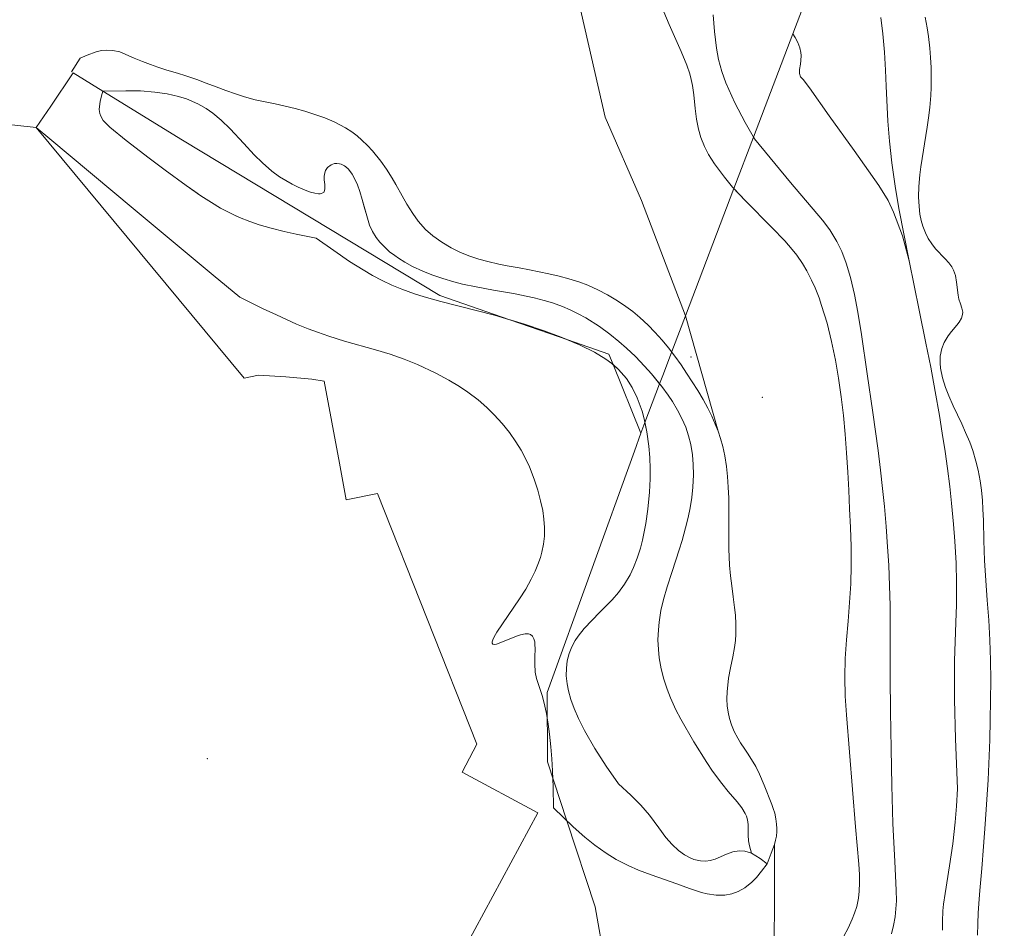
# Model space of a CAD drawing. Header units: millimetres. Extents: x -191 to 81095, y -508122 to 28741.
# Tile 162 of 251: x 4353 to 4431, y 10476 to 10547. Entities that reach past the tile are written whole.
import ezdxf

# ---------------------------------------------------------------- set-up
doc = ezdxf.new("R2010")
doc.units = ezdxf.units.MM
doc.linetypes.add('VE22-087 DB - VST Hervest-Dorsten ALK VA2736$0$1', pattern=[0])
doc.layers.get('0').update_dxf_attribs({"color": 251})
for name, color, linetype, lineweight in [('VE22-087 DB - VST Hervest-Dorsten ALK VA2736$0$AX_Fliessgewaesser', 7, 'VE22-087 DB - VST Hervest-Dorsten ALK VA2736$0$1', 18), ('VE22-087 DB - VST Hervest-Dorsten ALK VA2736$0$AX_Flurstueck', 9, 'VE22-087 DB - VST Hervest-Dorsten ALK VA2736$0$1', 18), ('VE22-087 DB - VST Hervest-Dorsten ALK VA2736$0$AX_Gehoelz', 7, 'VE22-087 DB - VST Hervest-Dorsten ALK VA2736$0$1', 18), ('VE22-087 DB - VST Hervest-Dorsten ALK VA2736$0$AX_Gelaendekante', 7, 'VE22-087 DB - VST Hervest-Dorsten ALK VA2736$0$1', 18), ('VE22-087 DB - VST Hervest-Dorsten ALK VA2736$0$AX_Landwirtschaft', 7, 'VE22-087 DB - VST Hervest-Dorsten ALK VA2736$0$1', 18), ('VE22-087 DB - VST Hervest-Dorsten ALK VA2736$0$AX_SonstigerVermessungspunkt_V1000_G2300', 7, 'VE22-087 DB - VST Hervest-Dorsten ALK VA2736$0$1', 18), ('VE22-087 DB - VST Hervest-Dorsten ALK VA2736$0$AX_SonstigerVermessungspunkt_V1300_G2300', 7, 'VE22-087 DB - VST Hervest-Dorsten ALK VA2736$0$1', 18), ('VE22-087 DB - VST Hervest-Dorsten ALK VA2736$0$AX_UnlandVegetationsloseFlaeche', 7, 'VE22-087 DB - VST Hervest-Dorsten ALK VA2736$0$1', 18), ('VE22-087 DB - VST Hervest-Dorsten ALK VA2736$0$AX_Wald', 7, 'VE22-087 DB - VST Hervest-Dorsten ALK VA2736$0$1', 18), ('VE22-087 DB - VST Hervest-Dorsten ALK VA2736$0$Flurgrenzen', 9, 'VE22-087 DB - VST Hervest-Dorsten ALK VA2736$0$1', 18)]:
    doc.layers.add(name, color=color, linetype=linetype, lineweight=lineweight)
doc.layers.add('XREF ALK Kataster', color=251, linetype='Continuous')

# ---------------------------------------------------------------- blocks, each defined once
blk = doc.blocks.new('VE22-087 DB - VST Hervest-Dorsten ALK VA2736$0$99')
at = {"color": 0}
blk.add_point((0, 0), dxfattribs=at)
blk = doc.blocks.new('VE22-087 DB - VST Hervest-Dorsten ALK VA2736')
at = {"layer": 'VE22-087 DB - VST Hervest-Dorsten ALK VA2736$0$AX_Fliessgewaesser', "color": 132, "linetype": 'VE22-087 DB - VST Hervest-Dorsten ALK VA2736$0$1', "lineweight": 13, "ltscale": 0.5, "true_color": 0x00cccc}
blk.add_polyline3d([(4426.138, 10475.356, 0), (4426.126, 10476.06, 0), (4426.171, 10476.889, 0), (4426.228, 10477.433, 0), (4426.341, 10478.257, 0), (4426.704, 10480.458, 0), (4426.96, 10482.186, 0), (4427.146, 10483.909, 0), (4427.24, 10485.178, 0), (4427.317, 10486.555, 0), (4427.166, 10490.487, 0), (4427.092, 10493.603, 0), (4427.089, 10496.677, 0), (4427.201, 10499.709, 0), (4427.249, 10501.101, 0), (4427.255, 10502.863, 0), (4427.212, 10504.396, 0), (4427.116, 10506.148, 0), (4427.013, 10507.493, 0), (4426.856, 10509.144, 0), (4426.708, 10510.461, 0), (4426.531, 10511.872, 0), (4426.342, 10513.227, 0), (4426.12, 10514.693, 0), (4425.892, 10516.09, 0), (4425.561, 10517.982, 0), (4425.203, 10519.902, 0), (4424.83, 10521.805, 0), (4424.301, 10524.412, 0), (4423.493, 10528.319, 0), (4422.974, 10530.301, 0), (4422.267, 10532.175, 0), (4421.848, 10533.08, 0), (4421.088, 10534.282, 0), (4419.147, 10537.053, 0), (4417.178, 10539.794, 0), (4415.603, 10541.992, 0), (4415.112, 10542.661, 0), (4414.9, 10542.864, 0), (4414.82, 10543.137, 0), (4414.827, 10543.457, 0), (4414.889, 10543.878, 0), (4414.93, 10544.153, 0), (4414.941, 10544.556, 0), (4414.917, 10544.799, 0), (4414.842, 10545.166, 0), (4414.685, 10545.593, 0), (4414.49, 10545.99, 0), (4414.306, 10546.279, 0), (4411.191, 10538.107, 0), (4411.269, 10537.972, 0), (4414.115, 10534.519, 0), (4416.642, 10531.523, 0), (4417.221, 10530.759, 0), (4417.788, 10529.835, 0), (4418.168, 10529.046, 0), (4418.522, 10528.131, 0), (4418.867, 10526.996, 0), (4419.187, 10525.647, 0), (4419.45, 10524.24, 0), (4419.724, 10522.477, 0), (4420.175, 10519.379, 0), (4420.624, 10516.323, 0), (4420.835, 10514.822, 0), (4421.039, 10513.297, 0), (4421.23, 10511.742, 0), (4421.39, 10510.313, 0), (4421.536, 10508.867, 0), (4421.675, 10507.309, 0), (4421.798, 10505.678, 0), (4421.885, 10504.228, 0), (4421.953, 10502.61, 0), (4421.986, 10501.057, 0), (4421.995, 10498.035, 0), (4421.994, 10495.371, 0), (4422.014, 10492.669, 0), (4422.065, 10489.707, 0), (4422.128, 10486.817, 0), (4422.206, 10483.806, 0), (4422.361, 10480.797, 0), (4422.43, 10479.65, 0), (4422.481, 10478.524, 0), (4422.489, 10477.68, 0), (4422.458, 10477.06, 0), (4422.388, 10476.428, 0), (4422.26, 10475.731, 0), (4422.093, 10475.066, 0)], dxfattribs=at)
blk.add_polyline3d([(4403.751, 10518.58, 0), (4402.592, 10515.528, 0), (4402.748, 10514.794, 0), (4402.912, 10513.661, 0), (4402.986, 10512.76, 0), (4403.016, 10511.864, 0), (4403.007, 10511.064, 0), (4402.952, 10510.001, 0), (4402.82, 10508.675, 0), (4402.659, 10507.539, 0), (4402.4, 10506.226, 0), (4402.233, 10505.581, 0), (4401.979, 10504.786, 0), (4401.691, 10504.058, 0), (4401.412, 10503.475, 0), (4400.985, 10502.743, 0), (4400.496, 10502.071, 0), (4399.996, 10501.496, 0), (4399.503, 10500.983, 0), (4399.004, 10500.488, 0), (4398.409, 10499.896, 0), (4397.792, 10499.234, 0), (4397.297, 10498.61, 0), (4397.068, 10498.268, 0), (4396.795, 10497.765, 0), (4396.587, 10497.238, 0), (4396.446, 10496.682, 0), (4396.372, 10496.097, 0), (4396.367, 10495.482, 0), (4396.434, 10494.839, 0), (4396.545, 10494.288, 0), (4396.733, 10493.623, 0), (4396.992, 10492.911, 0), (4397.338, 10492.112, 0), (4397.813, 10491.157, 0), (4398.621, 10489.742, 0), (4399.525, 10488.333, 0), (4400.511, 10486.948, 0), (4401.467, 10486.055, 0), (4402.266, 10485.244, 0), (4402.958, 10484.449, 0), (4403.695, 10483.464, 0), (4404.251, 10482.7, 0), (4404.736, 10482.128, 0), (4405.256, 10481.654, 0), (4405.715, 10481.332, 0), (4406.179, 10481.078, 0), (4406.466, 10480.962, 0), (4406.98, 10480.837, 0), (4407.409, 10480.821, 0), (4407.741, 10480.871, 0), (4408.148, 10480.989, 0), (4409.05, 10481.366, 0), (4409.553, 10481.552, 0), (4410.048, 10481.65, 0), (4410.506, 10481.624, 0), (4411.02, 10481.455, 0), (4410.863, 10482.035, 0), (4410.786, 10482.425, 0), (4410.753, 10482.891, 0), (4410.764, 10483.488, 0), (4410.755, 10483.718, 0), (4410.708, 10484.1, 0), (4410.62, 10484.389, 0), (4410.524, 10484.596, 0), (4410.249, 10485.046, 0), (4409.885, 10485.507, 0), (4409.179, 10486.322, 0), (4408.663, 10486.965, 0), (4407.948, 10487.942, 0), (4407.485, 10488.633, 0), (4406.473, 10490.254, 0), (4405.426, 10492.044, 0), (4405.035, 10492.796, 0), (4404.607, 10493.739, 0), (4404.341, 10494.43, 0), (4404.087, 10495.218, 0), (4403.878, 10496.046, 0), (4403.722, 10496.92, 0), (4403.653, 10497.571, 0), (4403.623, 10498.333, 0), (4403.651, 10499.129, 0), (4403.709, 10499.721, 0), (4403.861, 10500.659, 0), (4404.062, 10501.526, 0), (4404.345, 10502.522, 0), (4404.733, 10503.735, 0), (4405.3, 10505.454, 0), (4405.53, 10506.201, 0), (4405.808, 10507.198, 0), (4406.004, 10508.003, 0), (4406.161, 10508.771, 0), (4406.292, 10509.578, 0), (4406.383, 10510.408, 0), (4406.431, 10511.374, 0), (4406.414, 10512.2, 0), (4406.349, 10512.968, 0), (4406.214, 10513.782, 0), (4406.04, 10514.482, 0), (4405.815, 10515.146, 0), (4405.512, 10515.849, 0), (4405.174, 10516.503, 0), (4404.76, 10517.193, 0), (4404.424, 10517.69, 0), (4403.922, 10518.37, 0)], close=True, dxfattribs=at)
at = {"layer": 'VE22-087 DB - VST Hervest-Dorsten ALK VA2736$0$AX_Flurstueck', "linetype": 'VE22-087 DB - VST Hervest-Dorsten ALK VA2736$0$1', "lineweight": 13, "ltscale": 0.5}
for points in [[(4437.367, 10606.752, 0), (4423.027, 10569.155, 0), (4422.081, 10566.673, 0), (4414.306, 10546.279, 0), (4411.191, 10538.107, 0), (4409.635, 10534.023, 0), (4405.802, 10523.971, 0), (4404.852, 10521.48, 0), (4404.003, 10519.245, 0), (4403.751, 10518.58, 0), (4402.592, 10515.528, 0), (4402.27, 10514.681, 0), (4401.76, 10513.269, 0), (4394.863, 10494.172, 0), (4394.883, 10488.678, 0), (4396.422, 10484.012, 0), (4398.665, 10477.212, 0), (4400.957, 10464.238, 0)], [(4400.957, 10464.238, 0), (4398.665, 10477.212, 0), (4396.422, 10484.012, 0), (4394.883, 10488.678, 0), (4394.863, 10494.172, 0), (4401.76, 10513.269, 0), (4402.27, 10514.681, 0), (4400.068, 10520.101, 0), (4399.731, 10520.93, 0), (4396.499, 10522.052, 0), (4391.907, 10523.646, 0), (4386.354, 10525.573, 0), (4365.986, 10537.848, 0), (4359.691, 10541.725, 0), (4357.334, 10543.177, 0), (4355.567, 10540.554, 0), (4354.428, 10538.865, 0), (4333.369, 10541.165, 0), (4327.087, 10545.942, 0), (4336.249, 10496.215, 0), (4337.273, 10490.652, 0), (4337.567, 10489.133, 0), (4346.064, 10445.399, 0)]]:
    blk.add_polyline3d(points, dxfattribs=at)
at = {"layer": 'VE22-087 DB - VST Hervest-Dorsten ALK VA2736$0$AX_Gehoelz', "color": 3, "linetype": 'VE22-087 DB - VST Hervest-Dorsten ALK VA2736$0$1', "lineweight": 13, "ltscale": 0.5, "true_color": 0x00ff00}
blk.add_polyline3d([(4412.813, 10474.205, 0), (4412.852, 10477.835, 0), (4412.832, 10482.142, 0), (4412.933, 10482.494, 0), (4412.995, 10482.812, 0), (4413.028, 10483.158, 0), (4413.031, 10483.409, 0), (4413.011, 10483.744, 0), (4412.955, 10484.162, 0), (4412.861, 10484.616, 0), (4412.751, 10484.981, 0), (4412.64, 10485.298, 0), (4412.028, 10486.829, 0), (4411.668, 10487.698, 0), (4411.36, 10488.309, 0), (4411.034, 10488.869, 0), (4410.711, 10489.367, 0), (4410.495, 10489.684, 0), (4410.164, 10490.176, 0), (4409.934, 10490.545, 0), (4409.651, 10491.07, 0), (4409.432, 10491.601, 0), (4409.28, 10492.11, 0), (4409.173, 10492.619, 0), (4409.11, 10493.107, 0), (4409.084, 10493.629, 0), (4409.099, 10494.24, 0), (4409.142, 10494.747, 0), (4409.215, 10495.3, 0), (4409.36, 10496.109, 0), (4409.539, 10496.994, 0), (4409.67, 10497.729, 0), (4409.744, 10498.29, 0), (4409.778, 10498.785, 0), (4409.787, 10499.063, 0), (4409.784, 10499.56, 0), (4409.744, 10500.276, 0), (4409.686, 10500.882, 0), (4409.579, 10501.723, 0), (4409.455, 10502.615, 0), (4409.357, 10503.395, 0), (4409.281, 10504.246, 0), (4409.227, 10505.537, 0), (4409.22, 10507.163, 0), (4409.226, 10508.79, 0), (4409.217, 10509.54, 0), (4409.187, 10510.416, 0), (4409.13, 10511.263, 0), (4409.047, 10512.035, 0), (4408.912, 10512.899, 0), (4408.752, 10513.634, 0), (4408.579, 10514.257, 0), (4408.386, 10514.829, 0), (4405.802, 10523.971, 0), (4404.852, 10521.48, 0), (4404.003, 10519.245, 0), (4403.751, 10518.58, 0), (4403.922, 10518.37, 0), (4404.424, 10517.69, 0), (4404.76, 10517.193, 0), (4405.174, 10516.503, 0), (4405.512, 10515.849, 0), (4405.815, 10515.146, 0), (4406.04, 10514.482, 0), (4406.214, 10513.782, 0), (4406.349, 10512.968, 0), (4406.414, 10512.2, 0), (4406.431, 10511.374, 0), (4406.383, 10510.408, 0), (4406.292, 10509.578, 0), (4406.161, 10508.771, 0), (4406.004, 10508.003, 0), (4405.808, 10507.198, 0), (4405.53, 10506.201, 0), (4405.3, 10505.454, 0), (4404.733, 10503.735, 0), (4404.345, 10502.522, 0), (4404.062, 10501.526, 0), (4403.861, 10500.659, 0), (4403.709, 10499.721, 0), (4403.651, 10499.129, 0), (4403.623, 10498.333, 0), (4403.653, 10497.571, 0), (4403.722, 10496.92, 0), (4403.878, 10496.046, 0), (4404.087, 10495.218, 0), (4404.341, 10494.43, 0), (4404.607, 10493.739, 0), (4405.035, 10492.796, 0), (4405.426, 10492.044, 0), (4406.473, 10490.254, 0), (4407.485, 10488.633, 0), (4407.948, 10487.942, 0), (4408.663, 10486.965, 0), (4409.179, 10486.322, 0), (4409.885, 10485.507, 0), (4410.249, 10485.046, 0), (4410.524, 10484.596, 0), (4410.62, 10484.389, 0), (4410.708, 10484.1, 0), (4410.755, 10483.718, 0), (4410.764, 10483.488, 0), (4410.753, 10482.891, 0), (4410.786, 10482.425, 0), (4410.863, 10482.035, 0), (4411.02, 10481.455, 0), (4410.506, 10481.624, 0), (4410.048, 10481.65, 0), (4409.553, 10481.552, 0), (4409.05, 10481.366, 0), (4408.148, 10480.989, 0), (4407.741, 10480.871, 0), (4407.409, 10480.821, 0), (4406.98, 10480.837, 0), (4406.466, 10480.962, 0), (4406.179, 10481.078, 0), (4405.715, 10481.332, 0), (4405.256, 10481.654, 0), (4404.736, 10482.128, 0), (4404.251, 10482.7, 0), (4403.695, 10483.464, 0), (4402.958, 10484.449, 0), (4402.266, 10485.244, 0), (4401.467, 10486.055, 0), (4400.511, 10486.948, 0), (4399.525, 10488.333, 0), (4398.621, 10489.742, 0), (4397.813, 10491.157, 0), (4397.338, 10492.112, 0), (4396.992, 10492.911, 0), (4396.733, 10493.623, 0), (4396.545, 10494.288, 0), (4396.434, 10494.839, 0), (4396.367, 10495.482, 0), (4396.372, 10496.097, 0), (4396.446, 10496.682, 0), (4396.587, 10497.238, 0), (4396.795, 10497.765, 0), (4397.068, 10498.268, 0), (4397.297, 10498.61, 0), (4397.792, 10499.234, 0), (4398.409, 10499.896, 0), (4399.004, 10500.488, 0), (4399.503, 10500.983, 0), (4399.996, 10501.496, 0), (4400.496, 10502.071, 0), (4400.985, 10502.743, 0), (4401.412, 10503.475, 0), (4401.691, 10504.058, 0), (4401.979, 10504.786, 0), (4402.233, 10505.581, 0), (4402.4, 10506.226, 0), (4402.659, 10507.539, 0), (4402.82, 10508.675, 0), (4402.952, 10510.001, 0), (4403.007, 10511.064, 0), (4403.016, 10511.864, 0), (4402.986, 10512.76, 0), (4402.912, 10513.661, 0), (4402.748, 10514.794, 0), (4402.592, 10515.528, 0), (4402.27, 10514.681, 0), (4401.76, 10513.269, 0), (4394.863, 10494.172, 0), (4394.883, 10488.678, 0), (4396.422, 10484.012, 0), (4398.665, 10477.212, 0), (4400.957, 10464.238, 0)], dxfattribs=at)
at = {"layer": 'VE22-087 DB - VST Hervest-Dorsten ALK VA2736$0$AX_Gelaendekante', "color": 18, "linetype": 'VE22-087 DB - VST Hervest-Dorsten ALK VA2736$0$1', "lineweight": 13, "ltscale": 0.5, "true_color": 0x520000}
for points in [[(4422.093, 10475.066, 0), (4422.26, 10475.731, 0), (4422.388, 10476.428, 0), (4422.458, 10477.06, 0), (4422.489, 10477.68, 0), (4422.481, 10478.524, 0), (4422.43, 10479.65, 0), (4422.361, 10480.797, 0), (4422.206, 10483.806, 0), (4422.128, 10486.817, 0), (4422.065, 10489.707, 0), (4422.014, 10492.669, 0), (4421.994, 10495.371, 0), (4421.995, 10498.035, 0), (4421.986, 10501.057, 0), (4421.953, 10502.61, 0), (4421.885, 10504.228, 0), (4421.798, 10505.678, 0), (4421.675, 10507.309, 0), (4421.536, 10508.867, 0), (4421.39, 10510.313, 0), (4421.23, 10511.742, 0), (4421.039, 10513.297, 0), (4420.835, 10514.822, 0), (4420.624, 10516.323, 0), (4420.175, 10519.379, 0), (4419.724, 10522.477, 0), (4419.45, 10524.24, 0), (4419.187, 10525.647, 0), (4418.867, 10526.996, 0), (4418.522, 10528.131, 0), (4418.168, 10529.046, 0), (4417.788, 10529.835, 0), (4417.221, 10530.759, 0), (4416.642, 10531.523, 0), (4414.115, 10534.519, 0), (4411.269, 10537.972, 0), (4410.532, 10539.244, 0), (4409.716, 10540.806, 0), (4409.003, 10542.402, 0), (4408.677, 10543.299, 0), (4408.416, 10544.244, 0), (4408.241, 10545.15, 0), (4408.091, 10546.467, 0), (4408.001, 10547.768, 0)], [(4403.587, 10549.233, 0), (4404.5, 10547.003, 0), (4405.451, 10544.863, 0), (4405.896, 10543.789, 0), (4406.131, 10543.116, 0), (4406.257, 10542.668, 0), (4406.363, 10542.193, 0), (4406.47, 10541.447, 0), (4406.574, 10540.352, 0), (4406.671, 10539.521, 0), (4406.82, 10538.742, 0), (4407.018, 10538.059, 0), (4407.295, 10537.364, 0), (4407.618, 10536.738, 0), (4408.091, 10535.988, 0), (4408.876, 10534.927, 0), (4409.52, 10534.144, 0), (4410.541, 10533.061, 0), (4412.621, 10530.951, 0), (4413.65, 10529.885, 0), (4414.242, 10529.212, 0), (4414.604, 10528.753, 0), (4415.066, 10528.093, 0), (4415.414, 10527.513, 0), (4415.784, 10526.79, 0), (4416.055, 10526.178, 0), (4416.368, 10525.374, 0), (4416.571, 10524.79, 0), (4416.999, 10523.371, 0), (4417.358, 10521.932, 0), (4417.667, 10520.454, 0), (4417.916, 10519.021, 0), (4418.125, 10517.554, 0), (4418.294, 10516.081, 0), (4418.43, 10514.605, 0), (4418.54, 10513.127, 0), (4418.635, 10511.592, 0), (4418.713, 10510.171, 0), (4418.791, 10508.686, 0), (4418.856, 10507.205, 0), (4418.898, 10505.72, 0), (4418.905, 10504.211, 0), (4418.871, 10502.759, 0), (4418.786, 10501.279, 0), (4418.666, 10499.802, 0), (4418.539, 10498.325, 0), (4418.434, 10496.846, 0), (4418.397, 10495.365, 0), (4418.443, 10493.884, 0), (4418.541, 10492.405, 0), (4418.771, 10489.449, 0), (4419.265, 10483.542, 0), (4419.524, 10480.589, 0), (4419.572, 10479.77, 0), (4419.581, 10479.108, 0), (4419.55, 10478.449, 0), (4419.483, 10477.887, 0), (4419.437, 10477.635, 0), (4419.346, 10477.242, 0), (4419.181, 10476.716, 0), (4418.989, 10476.226, 0), (4418.661, 10475.519, 0), (4418.342, 10474.891, 0)], [(4428.919, 10474.98, 0), (4428.924, 10475.862, 0), (4428.96, 10476.736, 0), (4429.032, 10477.805, 0), (4429.089, 10478.488, 0), (4429.248, 10480.24, 0), (4429.383, 10481.992, 0), (4429.504, 10483.746, 0), (4429.762, 10487.25, 0), (4429.877, 10490.41, 0), (4429.918, 10491.989, 0), (4429.945, 10493.569, 0), (4429.955, 10495.15, 0), (4429.941, 10496.729, 0), (4429.892, 10498.309, 0), (4429.803, 10499.886, 0), (4429.685, 10501.463, 0), (4429.559, 10503.037, 0), (4429.463, 10504.614, 0), (4429.418, 10506.194, 0), (4429.38, 10507.779, 0), (4429.342, 10508.664, 0), (4429.294, 10509.352, 0), (4429.213, 10510.164, 0), (4429.108, 10510.921, 0), (4428.951, 10511.765, 0), (4428.784, 10512.467, 0), (4428.531, 10513.318, 0), (4428.296, 10513.968, 0), (4427.971, 10514.743, 0), (4427.664, 10515.415, 0), (4426.986, 10516.842, 0), (4426.628, 10517.645, 0), (4426.372, 10518.297, 0), (4426.13, 10519.063, 0), (4425.98, 10519.825, 0), (4425.946, 10520.215, 0), (4425.964, 10520.775, 0), (4426.091, 10521.389, 0), (4426.272, 10521.853, 0), (4426.583, 10522.369, 0), (4426.858, 10522.713, 0), (4427.278, 10523.213, 0), (4427.463, 10523.464, 0), (4427.632, 10523.775, 0), (4427.717, 10524.061, 0), (4427.736, 10524.251, 0), (4427.679, 10524.56, 0), (4427.562, 10524.916, 0), (4427.443, 10525.282, 0), (4427.375, 10525.589, 0), (4427.255, 10526.629, 0), (4427.165, 10527.153, 0), (4427.013, 10527.577, 0), (4426.865, 10527.835, 0), (4426.63, 10528.154, 0), (4426.339, 10528.475, 0), (4425.58, 10529.27, 0), (4425.284, 10529.649, 0), (4425.011, 10530.079, 0), (4424.782, 10530.534, 0), (4424.581, 10531.057, 0), (4424.453, 10531.505, 0), (4424.354, 10532.005, 0), (4424.279, 10532.604, 0), (4424.246, 10533.373, 0), (4424.267, 10534.183, 0), (4424.346, 10535.108, 0), (4424.424, 10535.745, 0), (4424.921, 10538.878, 0), (4425.033, 10539.635, 0), (4425.13, 10540.445, 0), (4425.207, 10541.383, 0), (4425.237, 10542.021, 0), (4425.249, 10542.869, 0), (4425.233, 10543.601, 0), (4425.193, 10544.386, 0), (4425.128, 10545.145, 0), (4425.018, 10546.069, 0), (4424.916, 10546.744, 0), (4424.766, 10547.591, 0)], [(4421.251, 10547.567, 0), (4421.425, 10546.259, 0), (4421.546, 10544.831, 0), (4421.624, 10543.391, 0), (4421.673, 10542.139, 0), (4421.802, 10539.364, 0), (4421.931, 10537.793, 0), (4422.126, 10536.076, 0), (4422.393, 10534.223, 0), (4422.691, 10532.45, 0), (4423.493, 10528.319, 0), (4424.301, 10524.412, 0), (4424.83, 10521.805, 0), (4425.203, 10519.902, 0), (4425.561, 10517.982, 0), (4425.892, 10516.09, 0), (4426.12, 10514.693, 0), (4426.342, 10513.227, 0), (4426.531, 10511.872, 0), (4426.708, 10510.461, 0), (4426.856, 10509.144, 0), (4427.013, 10507.493, 0), (4427.116, 10506.148, 0), (4427.212, 10504.396, 0), (4427.255, 10502.863, 0), (4427.249, 10501.101, 0), (4427.201, 10499.709, 0), (4427.089, 10496.677, 0), (4427.092, 10493.603, 0), (4427.166, 10490.487, 0), (4427.317, 10486.555, 0), (4427.24, 10485.178, 0), (4427.146, 10483.909, 0), (4426.96, 10482.186, 0), (4426.704, 10480.458, 0), (4426.341, 10478.257, 0), (4426.228, 10477.433, 0), (4426.171, 10476.889, 0), (4426.126, 10476.06, 0), (4426.138, 10475.356, 0)], [(4412.256, 10480.621, 0), (4412.58, 10481.445, 0), (4412.832, 10482.142, 0), (4412.933, 10482.494, 0), (4412.995, 10482.812, 0), (4413.028, 10483.158, 0), (4413.031, 10483.409, 0), (4413.011, 10483.744, 0), (4412.955, 10484.162, 0), (4412.861, 10484.616, 0), (4412.751, 10484.981, 0), (4412.64, 10485.298, 0), (4412.028, 10486.829, 0), (4411.668, 10487.698, 0), (4411.36, 10488.309, 0), (4411.034, 10488.869, 0), (4410.711, 10489.367, 0), (4410.495, 10489.684, 0), (4410.164, 10490.176, 0), (4409.934, 10490.545, 0), (4409.651, 10491.07, 0), (4409.432, 10491.601, 0), (4409.28, 10492.11, 0), (4409.173, 10492.619, 0), (4409.11, 10493.107, 0), (4409.084, 10493.629, 0), (4409.099, 10494.24, 0), (4409.142, 10494.747, 0), (4409.215, 10495.3, 0), (4409.36, 10496.109, 0), (4409.539, 10496.994, 0), (4409.67, 10497.729, 0), (4409.744, 10498.29, 0), (4409.778, 10498.785, 0), (4409.787, 10499.063, 0), (4409.784, 10499.56, 0), (4409.744, 10500.276, 0), (4409.686, 10500.882, 0), (4409.579, 10501.723, 0), (4409.455, 10502.615, 0), (4409.357, 10503.395, 0), (4409.281, 10504.246, 0), (4409.227, 10505.537, 0), (4409.22, 10507.163, 0), (4409.226, 10508.79, 0), (4409.217, 10509.54, 0), (4409.187, 10510.416, 0), (4409.13, 10511.263, 0), (4409.047, 10512.035, 0), (4408.912, 10512.899, 0), (4408.752, 10513.634, 0), (4408.579, 10514.257, 0), (4408.386, 10514.829, 0), (4408.161, 10515.4, 0), (4407.881, 10516.028, 0), (4407.569, 10516.653, 0), (4407.191, 10517.343, 0), (4406.765, 10518.065, 0), (4405.89, 10519.435, 0), (4405.457, 10520.074, 0), (4404.965, 10520.762, 0), (4404.461, 10521.421, 0), (4403.951, 10522.041, 0), (4403.378, 10522.682, 0), (4402.841, 10523.228, 0), (4402.185, 10523.83, 0), (4401.621, 10524.3, 0), (4400.893, 10524.842, 0), (4400.296, 10525.24, 0), (4399.629, 10525.636, 0), (4398.875, 10526.026, 0), (4398.069, 10526.379, 0), (4397.372, 10526.639, 0), (4396.562, 10526.896, 0), (4395.813, 10527.1, 0), (4394.983, 10527.296, 0), (4394.227, 10527.453, 0), (4393.458, 10527.6, 0), (4392.629, 10527.747, 0), (4391.675, 10527.92, 0), (4391.032, 10528.047, 0), (4390.153, 10528.248, 0), (4389.455, 10528.44, 0), (4388.645, 10528.711, 0), (4387.934, 10529.005, 0), (4387.244, 10529.343, 0), (4386.506, 10529.777, 0), (4385.806, 10530.281, 0), (4385.236, 10530.787, 0), (4384.636, 10531.462, 0), (4384.215, 10532.049, 0), (4383.757, 10532.79, 0), (4383.385, 10533.446, 0), (4382.886, 10534.342, 0), (4382.583, 10534.859, 0), (4382.133, 10535.567, 0), (4381.679, 10536.209, 0), (4381.037, 10537.005, 0), (4380.631, 10537.446, 0), (4380.2, 10537.863, 0), (4379.807, 10538.2, 0), (4379.398, 10538.507, 0), (4378.897, 10538.829, 0), (4378.459, 10539.075, 0), (4377.986, 10539.307, 0), (4377.253, 10539.618, 0), (4376.473, 10539.9, 0), (4375.68, 10540.147, 0), (4374.915, 10540.358, 0), (4374.116, 10540.556, 0), (4373.333, 10540.73, 0), (4371.742, 10541.059, 0), (4370.894, 10541.285, 0), (4370.182, 10541.514, 0), (4369.431, 10541.782, 0), (4368.657, 10542.076, 0), (4367.865, 10542.379, 0), (4367.136, 10542.647, 0), (4366.269, 10542.937, 0), (4365.59, 10543.148, 0), (4364.767, 10543.398, 0), (4364.039, 10543.633, 0), (4363.469, 10543.835, 0), (4362.837, 10544.088, 0), (4362.179, 10544.344, 0), (4361.025, 10544.837, 0), (4360.475, 10544.957, 0), (4359.996, 10544.986, 0), (4359.577, 10544.946, 0), (4359.151, 10544.847, 0), (4358.448, 10544.582, 0), (4357.9, 10544.349, 0), (4357.207, 10543.255, 0)], [(4359.691, 10541.725, 0), (4359.575, 10541.358, 0), (4359.472, 10540.922, 0), (4359.417, 10540.528, 0), (4359.403, 10540.294, 0), (4359.452, 10539.96, 0), (4359.525, 10539.748, 0), (4359.722, 10539.417, 0), (4359.919, 10539.191, 0), (4360.247, 10538.896, 0), (4361.541, 10537.845, 0), (4363.356, 10536.43, 0), (4364.612, 10535.486, 0), (4366.285, 10534.275, 0), (4367.459, 10533.46, 0), (4368.278, 10532.926, 0), (4369.014, 10532.489, 0), (4369.437, 10532.259, 0), (4369.961, 10531.998, 0), (4370.507, 10531.752, 0), (4371.33, 10531.425, 0), (4372.07, 10531.172, 0), (4373.022, 10530.89, 0), (4374.048, 10530.631, 0), (4374.979, 10530.426, 0), (4376.561, 10530.111, 0), (4377.962, 10529.123, 0), (4379.22, 10528.27, 0), (4380.28, 10527.597, 0), (4381.021, 10527.163, 0), (4381.794, 10526.751, 0), (4382.565, 10526.386, 0), (4383.36, 10526.059, 0), (4384.353, 10525.71, 0), (4385.113, 10525.472, 0), (4386.428, 10525.102, 0), (4390.678, 10524.003, 0), (4393.068, 10523.309, 0), (4394.61, 10522.788, 0), (4395.952, 10522.282, 0), (4397.465, 10521.646, 0), (4398.589, 10521.09, 0), (4399.495, 10520.539, 0), (4399.976, 10520.183, 0), (4400.5, 10519.718, 0), (4401.119, 10519.003, 0), (4401.579, 10518.289, 0), (4401.977, 10517.472, 0), (4402.359, 10516.419, 0), (4402.554, 10515.704, 0), (4402.748, 10514.794, 0), (4402.912, 10513.661, 0), (4402.986, 10512.76, 0), (4403.016, 10511.864, 0), (4403.007, 10511.064, 0), (4402.952, 10510.001, 0), (4402.82, 10508.675, 0), (4402.659, 10507.539, 0), (4402.4, 10506.226, 0), (4402.233, 10505.581, 0), (4401.979, 10504.786, 0), (4401.691, 10504.058, 0), (4401.412, 10503.475, 0), (4400.985, 10502.743, 0), (4400.496, 10502.071, 0), (4399.996, 10501.496, 0), (4399.503, 10500.983, 0), (4399.004, 10500.488, 0), (4398.409, 10499.896, 0), (4397.792, 10499.234, 0), (4397.297, 10498.61, 0), (4397.068, 10498.268, 0), (4396.795, 10497.765, 0), (4396.587, 10497.238, 0), (4396.446, 10496.682, 0), (4396.372, 10496.097, 0), (4396.367, 10495.482, 0), (4396.434, 10494.839, 0), (4396.545, 10494.288, 0), (4396.733, 10493.623, 0), (4396.992, 10492.911, 0), (4397.338, 10492.112, 0), (4397.813, 10491.157, 0), (4398.621, 10489.742, 0), (4399.525, 10488.333, 0), (4400.511, 10486.948, 0), (4401.467, 10486.055, 0), (4402.266, 10485.244, 0), (4402.958, 10484.449, 0), (4403.695, 10483.464, 0), (4404.251, 10482.7, 0), (4404.736, 10482.128, 0), (4405.256, 10481.654, 0), (4405.715, 10481.332, 0), (4406.179, 10481.078, 0), (4406.466, 10480.962, 0), (4406.98, 10480.837, 0), (4407.409, 10480.821, 0), (4407.741, 10480.871, 0), (4408.148, 10480.989, 0), (4409.05, 10481.366, 0), (4409.553, 10481.552, 0), (4410.048, 10481.65, 0), (4410.506, 10481.624, 0), (4411.02, 10481.455, 0)], [(4359.691, 10541.725, 0), (4361.513, 10541.768, 0), (4362.665, 10541.752, 0), (4363.804, 10541.656, 0), (4364.776, 10541.516, 0), (4365.673, 10541.324, 0), (4366.318, 10541.131, 0), (4367.218, 10540.745, 0), (4367.868, 10540.37, 0), (4368.408, 10539.993, 0), (4369.067, 10539.446, 0), (4369.769, 10538.764, 0), (4370.843, 10537.589, 0), (4371.666, 10536.698, 0), (4372.328, 10536.061, 0), (4373.066, 10535.414, 0), (4373.676, 10534.967, 0), (4374.172, 10534.658, 0), (4374.668, 10534.385, 0), (4375.149, 10534.147, 0), (4375.701, 10533.911, 0), (4376.129, 10533.757, 0), (4376.468, 10533.655, 0), (4376.765, 10533.605, 0), (4376.885, 10533.606, 0), (4377.182, 10533.723, 0), (4377.208, 10533.764, 0), (4377.262, 10534.016, 0), (4377.255, 10534.341, 0), (4377.213, 10534.719, 0), (4377.212, 10535, 0), (4377.256, 10535.282, 0), (4377.323, 10535.467, 0), (4377.467, 10535.696, 0), (4377.751, 10535.918, 0), (4378.035, 10536.013, 0), (4378.203, 10536.016, 0), (4378.427, 10535.999, 0), (4378.557, 10535.954, 0), (4378.805, 10535.829, 0), (4378.931, 10535.739, 0), (4379.122, 10535.563, 0), (4379.413, 10535.182, 0), (4379.62, 10534.82, 0), (4379.836, 10534.33, 0), (4380.03, 10533.801, 0), (4380.225, 10533.162, 0), (4380.571, 10531.876, 0), (4380.806, 10531.139, 0), (4381.033, 10530.639, 0), (4381.33, 10530.164, 0), (4381.617, 10529.79, 0), (4382.035, 10529.359, 0), (4382.38, 10529.029, 0), (4382.79, 10528.722, 0), (4383.084, 10528.524, 0), (4383.579, 10528.208, 0), (4384.206, 10527.869, 0), (4385.003, 10527.495, 0), (4385.739, 10527.198, 0), (4386.59, 10526.907, 0), (4387.47, 10526.646, 0), (4388.158, 10526.472, 0), (4389.229, 10526.244, 0), (4390.597, 10525.993, 0), (4392.179, 10525.719, 0), (4393.815, 10525.387, 0), (4394.605, 10525.187, 0), (4395.285, 10524.98, 0), (4396.077, 10524.692, 0), (4396.667, 10524.439, 0), (4397.306, 10524.129, 0), (4397.918, 10523.794, 0), (4398.986, 10523.117, 0), (4399.806, 10522.518, 0), (4400.534, 10521.93, 0), (4401.144, 10521.393, 0), (4401.831, 10520.741, 0), (4402.555, 10519.989, 0), (4403.1, 10519.377, 0), (4403.922, 10518.37, 0), (4404.424, 10517.69, 0), (4404.76, 10517.193, 0), (4405.174, 10516.503, 0), (4405.512, 10515.849, 0), (4405.815, 10515.146, 0), (4406.04, 10514.482, 0), (4406.214, 10513.782, 0), (4406.349, 10512.968, 0), (4406.414, 10512.2, 0), (4406.431, 10511.374, 0), (4406.383, 10510.408, 0), (4406.292, 10509.578, 0), (4406.161, 10508.771, 0), (4406.004, 10508.003, 0), (4405.808, 10507.198, 0), (4405.53, 10506.201, 0), (4405.3, 10505.454, 0), (4404.733, 10503.735, 0), (4404.345, 10502.522, 0), (4404.062, 10501.526, 0), (4403.861, 10500.659, 0), (4403.709, 10499.721, 0), (4403.651, 10499.129, 0), (4403.623, 10498.333, 0), (4403.653, 10497.571, 0), (4403.722, 10496.92, 0), (4403.878, 10496.046, 0), (4404.087, 10495.218, 0), (4404.341, 10494.43, 0), (4404.607, 10493.739, 0), (4405.035, 10492.796, 0), (4405.426, 10492.044, 0), (4406.473, 10490.254, 0), (4407.485, 10488.633, 0), (4407.948, 10487.942, 0), (4408.663, 10486.965, 0), (4409.179, 10486.322, 0), (4409.885, 10485.507, 0), (4410.249, 10485.046, 0), (4410.524, 10484.596, 0), (4410.62, 10484.389, 0), (4410.708, 10484.1, 0), (4410.755, 10483.718, 0), (4410.764, 10483.488, 0), (4410.753, 10482.891, 0), (4410.786, 10482.425, 0), (4410.863, 10482.035, 0), (4411.02, 10481.455, 0)], [(4412.256, 10480.621, 0), (4411.82, 10480.024, 0), (4411.417, 10479.539, 0), (4411.051, 10479.155, 0), (4410.499, 10478.707, 0), (4409.974, 10478.414, 0), (4409.479, 10478.236, 0), (4408.907, 10478.136, 0), (4408.216, 10478.139, 0), (4407.524, 10478.244, 0), (4407.074, 10478.355, 0), (4406.108, 10478.671, 0), (4405.125, 10479.032, 0), (4403.076, 10479.737, 0), (4402.084, 10480.109, 0), (4401.267, 10480.467, 0), (4400.316, 10480.962, 0), (4399.532, 10481.444, 0), (4398.625, 10482.092, 0), (4397.839, 10482.726, 0), (4396.923, 10483.535, 0), (4395.358, 10485.029, 0), (4395.331, 10486.675, 0), (4395.279, 10487.955, 0), (4395.22, 10488.926, 0), (4395.145, 10489.867, 0), (4395.042, 10490.866, 0), (4394.935, 10491.67, 0), (4394.799, 10492.496, 0), (4394.596, 10493.432, 0), (4394.457, 10493.932, 0), (4394.19, 10494.71, 0), (4394.014, 10495.279, 0), (4393.911, 10495.773, 0), (4393.87, 10496.423, 0), (4393.883, 10496.978, 0), (4393.898, 10497.61, 0), (4393.885, 10497.969, 0), (4393.867, 10498.162, 0), (4393.804, 10498.423, 0), (4393.698, 10498.625, 0), (4393.536, 10498.756, 0), (4393.368, 10498.804, 0), (4393.105, 10498.802, 0), (4392.747, 10498.726, 0), (4392.419, 10498.62, 0), (4391.462, 10498.228, 0), (4390.856, 10497.999, 0), (4390.712, 10497.965, 0), (4390.566, 10497.983, 0), (4390.51, 10498.058, 0), (4390.511, 10498.185, 0), (4390.558, 10498.336, 0), (4390.664, 10498.572, 0), (4390.878, 10498.942, 0), (4392.673, 10501.581, 0), (4393.155, 10502.344, 0), (4393.591, 10503.118, 0), (4393.907, 10503.769, 0), (4394.125, 10504.3, 0), (4394.313, 10504.842, 0), (4394.435, 10505.276, 0), (4394.559, 10505.9, 0), (4394.63, 10506.538, 0), (4394.643, 10507.209, 0), (4394.597, 10507.873, 0), (4394.498, 10508.558, 0), (4394.336, 10509.324, 0), (4394.113, 10510.166, 0), (4393.823, 10511.052, 0), (4393.445, 10512.007, 0), (4393.189, 10512.564, 0), (4392.787, 10513.327, 0), (4392.382, 10513.993, 0), (4391.86, 10514.742, 0), (4391.298, 10515.445, 0), (4390.662, 10516.14, 0), (4390.088, 10516.698, 0), (4389.384, 10517.307, 0), (4388.582, 10517.92, 0), (4387.922, 10518.366, 0), (4387.085, 10518.877, 0), (4386.04, 10519.439, 0), (4384.58, 10520.114, 0), (4383.536, 10520.53, 0), (4382.424, 10520.921, 0), (4381.273, 10521.276, 0), (4378.823, 10521.96, 0), (4377.585, 10522.344, 0), (4376.685, 10522.657, 0), (4375.947, 10522.937, 0), (4375.027, 10523.316, 0), (4373.43, 10524.029, 0), (4372.333, 10524.547, 0), (4370.543, 10525.427, 0), (4368.427, 10527.192, 0), (4362.098, 10532.466, 0), (4355.488, 10537.977, 0), (4354.428, 10538.865, 0)], [(4411.02, 10481.455, 0), (4411.699, 10481.044, 0), (4412.256, 10480.621, 0)]]:
    blk.add_polyline3d(points, dxfattribs=at)
at = {"layer": 'VE22-087 DB - VST Hervest-Dorsten ALK VA2736$0$AX_Landwirtschaft', "color": 253, "linetype": 'VE22-087 DB - VST Hervest-Dorsten ALK VA2736$0$1', "lineweight": 13, "ltscale": 0.5, "true_color": 0x999999}
for points in [[(4422.081, 10566.673, 0), (4414.306, 10546.279, 0), (4414.49, 10545.99, 0), (4414.685, 10545.593, 0), (4414.842, 10545.166, 0), (4414.917, 10544.799, 0), (4414.941, 10544.556, 0), (4414.93, 10544.153, 0), (4414.889, 10543.878, 0), (4414.827, 10543.457, 0), (4414.82, 10543.137, 0), (4414.9, 10542.864, 0), (4415.112, 10542.661, 0), (4415.603, 10541.992, 0), (4417.178, 10539.794, 0), (4419.147, 10537.053, 0), (4421.088, 10534.282, 0), (4421.848, 10533.08, 0), (4422.267, 10532.175, 0), (4422.974, 10530.301, 0), (4423.493, 10528.319, 0), (4424.301, 10524.412, 0), (4424.83, 10521.805, 0), (4425.203, 10519.902, 0), (4425.561, 10517.982, 0), (4425.892, 10516.09, 0), (4426.12, 10514.693, 0), (4426.342, 10513.227, 0), (4426.531, 10511.872, 0), (4426.708, 10510.461, 0), (4426.856, 10509.144, 0), (4427.013, 10507.493, 0), (4427.116, 10506.148, 0), (4427.212, 10504.396, 0), (4427.255, 10502.863, 0), (4427.249, 10501.101, 0), (4427.201, 10499.709, 0), (4427.089, 10496.677, 0), (4427.092, 10493.603, 0), (4427.166, 10490.487, 0), (4427.317, 10486.555, 0), (4427.24, 10485.178, 0), (4427.146, 10483.909, 0), (4426.96, 10482.186, 0), (4426.704, 10480.458, 0), (4426.341, 10478.257, 0), (4426.228, 10477.433, 0), (4426.171, 10476.889, 0), (4426.126, 10476.06, 0), (4426.138, 10475.356, 0)], [(4418.342, 10474.891, 0), (4418.661, 10475.519, 0), (4418.989, 10476.226, 0), (4419.181, 10476.716, 0), (4419.346, 10477.242, 0), (4419.437, 10477.635, 0), (4419.483, 10477.887, 0), (4419.55, 10478.449, 0), (4419.581, 10479.108, 0), (4419.572, 10479.77, 0), (4419.524, 10480.589, 0), (4419.265, 10483.542, 0), (4418.771, 10489.449, 0), (4418.541, 10492.405, 0), (4418.443, 10493.884, 0), (4418.397, 10495.365, 0), (4418.434, 10496.846, 0), (4418.539, 10498.325, 0), (4418.666, 10499.802, 0), (4418.786, 10501.279, 0), (4418.871, 10502.759, 0), (4418.905, 10504.211, 0), (4418.898, 10505.72, 0), (4418.856, 10507.205, 0), (4418.791, 10508.686, 0), (4418.713, 10510.171, 0), (4418.635, 10511.592, 0), (4418.54, 10513.127, 0), (4418.43, 10514.605, 0), (4418.294, 10516.081, 0), (4418.125, 10517.554, 0), (4417.916, 10519.021, 0), (4417.667, 10520.454, 0), (4417.358, 10521.932, 0), (4416.999, 10523.371, 0), (4416.571, 10524.79, 0), (4416.368, 10525.374, 0), (4416.055, 10526.178, 0), (4415.784, 10526.79, 0), (4415.414, 10527.513, 0), (4415.066, 10528.093, 0), (4414.604, 10528.753, 0), (4414.242, 10529.212, 0), (4413.65, 10529.885, 0), (4412.621, 10530.951, 0), (4410.541, 10533.061, 0), (4409.635, 10534.023, 0), (4405.802, 10523.971, 0), (4408.386, 10514.829, 0), (4408.579, 10514.257, 0), (4408.752, 10513.634, 0), (4408.912, 10512.899, 0), (4409.047, 10512.035, 0), (4409.13, 10511.263, 0), (4409.187, 10510.416, 0), (4409.217, 10509.54, 0), (4409.226, 10508.79, 0), (4409.22, 10507.163, 0), (4409.227, 10505.537, 0), (4409.281, 10504.246, 0), (4409.357, 10503.395, 0), (4409.455, 10502.615, 0), (4409.579, 10501.723, 0), (4409.686, 10500.882, 0), (4409.744, 10500.276, 0), (4409.784, 10499.56, 0), (4409.787, 10499.063, 0), (4409.778, 10498.785, 0), (4409.744, 10498.29, 0), (4409.67, 10497.729, 0), (4409.539, 10496.994, 0), (4409.36, 10496.109, 0), (4409.215, 10495.3, 0), (4409.142, 10494.747, 0), (4409.099, 10494.24, 0), (4409.084, 10493.629, 0), (4409.11, 10493.107, 0), (4409.173, 10492.619, 0), (4409.28, 10492.11, 0), (4409.432, 10491.601, 0), (4409.651, 10491.07, 0), (4409.934, 10490.545, 0), (4410.164, 10490.176, 0), (4410.495, 10489.684, 0), (4410.711, 10489.367, 0), (4411.034, 10488.869, 0), (4411.36, 10488.309, 0), (4411.668, 10487.698, 0), (4412.028, 10486.829, 0), (4412.64, 10485.298, 0), (4412.751, 10484.981, 0), (4412.861, 10484.616, 0), (4412.955, 10484.162, 0), (4413.011, 10483.744, 0), (4413.031, 10483.409, 0), (4413.028, 10483.158, 0), (4412.995, 10482.812, 0), (4412.933, 10482.494, 0), (4412.832, 10482.142, 0), (4412.852, 10477.835, 0), (4412.813, 10474.205, 0)]]:
    blk.add_polyline3d(points, dxfattribs=at)
at = {"layer": 'VE22-087 DB - VST Hervest-Dorsten ALK VA2736$0$AX_UnlandVegetationsloseFlaeche', "color": 253, "linetype": 'VE22-087 DB - VST Hervest-Dorsten ALK VA2736$0$1', "lineweight": 13, "ltscale": 0.5, "true_color": 0x999999}
blk.add_polyline3d([(4422.093, 10475.066, 0), (4422.26, 10475.731, 0), (4422.388, 10476.428, 0), (4422.458, 10477.06, 0), (4422.489, 10477.68, 0), (4422.481, 10478.524, 0), (4422.43, 10479.65, 0), (4422.361, 10480.797, 0), (4422.206, 10483.806, 0), (4422.128, 10486.817, 0), (4422.065, 10489.707, 0), (4422.014, 10492.669, 0), (4421.994, 10495.371, 0), (4421.995, 10498.035, 0), (4421.986, 10501.057, 0), (4421.953, 10502.61, 0), (4421.885, 10504.228, 0), (4421.798, 10505.678, 0), (4421.675, 10507.309, 0), (4421.536, 10508.867, 0), (4421.39, 10510.313, 0), (4421.23, 10511.742, 0), (4421.039, 10513.297, 0), (4420.835, 10514.822, 0), (4420.624, 10516.323, 0), (4420.175, 10519.379, 0), (4419.724, 10522.477, 0), (4419.45, 10524.24, 0), (4419.187, 10525.647, 0), (4418.867, 10526.996, 0), (4418.522, 10528.131, 0), (4418.168, 10529.046, 0), (4417.788, 10529.835, 0), (4417.221, 10530.759, 0), (4416.642, 10531.523, 0), (4414.115, 10534.519, 0), (4411.269, 10537.972, 0), (4411.191, 10538.107, 0), (4409.635, 10534.023, 0), (4410.541, 10533.061, 0), (4412.621, 10530.951, 0), (4413.65, 10529.885, 0), (4414.242, 10529.212, 0), (4414.604, 10528.753, 0), (4415.066, 10528.093, 0), (4415.414, 10527.513, 0), (4415.784, 10526.79, 0), (4416.055, 10526.178, 0), (4416.368, 10525.374, 0), (4416.571, 10524.79, 0), (4416.999, 10523.371, 0), (4417.358, 10521.932, 0), (4417.667, 10520.454, 0), (4417.916, 10519.021, 0), (4418.125, 10517.554, 0), (4418.294, 10516.081, 0), (4418.43, 10514.605, 0), (4418.54, 10513.127, 0), (4418.635, 10511.592, 0), (4418.713, 10510.171, 0), (4418.791, 10508.686, 0), (4418.856, 10507.205, 0), (4418.898, 10505.72, 0), (4418.905, 10504.211, 0), (4418.871, 10502.759, 0), (4418.786, 10501.279, 0), (4418.666, 10499.802, 0), (4418.539, 10498.325, 0), (4418.434, 10496.846, 0), (4418.397, 10495.365, 0), (4418.443, 10493.884, 0), (4418.541, 10492.405, 0), (4418.771, 10489.449, 0), (4419.265, 10483.542, 0), (4419.524, 10480.589, 0), (4419.572, 10479.77, 0), (4419.581, 10479.108, 0), (4419.55, 10478.449, 0), (4419.483, 10477.887, 0), (4419.437, 10477.635, 0), (4419.346, 10477.242, 0), (4419.181, 10476.716, 0), (4418.989, 10476.226, 0), (4418.661, 10475.519, 0), (4418.342, 10474.891, 0)], dxfattribs=at)
at = {"layer": 'VE22-087 DB - VST Hervest-Dorsten ALK VA2736$0$AX_Wald', "color": 3, "linetype": 'VE22-087 DB - VST Hervest-Dorsten ALK VA2736$0$1', "lineweight": 13, "ltscale": 0.5, "true_color": 0x00ff00}
for points in [[(4333.369, 10541.165, 0), (4354.428, 10538.865, 0), (4370.87, 10519.018, 0), (4372.005, 10519.259, 0), (4374.179, 10519.143, 0), (4376.229, 10518.94, 0), (4377.212, 10518.796, 0), (4378.413, 10512.307, 0), (4378.952, 10509.396, 0), (4381.433, 10509.916, 0), (4389.286, 10490.077, 0), (4388.117, 10487.872, 0), (4394.105, 10484.636, 0), (4386.994, 10471.454, 0)], [(4400.957, 10464.238, 0), (4398.665, 10477.212, 0), (4396.422, 10484.012, 0), (4394.883, 10488.678, 0), (4394.863, 10494.172, 0), (4401.76, 10513.269, 0), (4402.27, 10514.681, 0), (4402.592, 10515.528, 0), (4402.554, 10515.704, 0), (4402.359, 10516.419, 0), (4401.977, 10517.472, 0), (4401.579, 10518.289, 0), (4401.119, 10519.003, 0), (4400.5, 10519.718, 0), (4400.068, 10520.101, 0), (4399.976, 10520.183, 0), (4399.495, 10520.539, 0), (4398.589, 10521.09, 0), (4397.465, 10521.646, 0), (4396.499, 10522.052, 0), (4395.952, 10522.282, 0), (4394.61, 10522.788, 0), (4393.068, 10523.309, 0), (4391.907, 10523.646, 0), (4390.678, 10524.003, 0), (4386.428, 10525.102, 0), (4385.113, 10525.472, 0), (4384.353, 10525.71, 0), (4383.36, 10526.059, 0), (4382.565, 10526.386, 0), (4381.794, 10526.751, 0), (4381.021, 10527.163, 0), (4380.28, 10527.597, 0), (4379.22, 10528.27, 0), (4377.962, 10529.123, 0), (4376.561, 10530.111, 0), (4374.979, 10530.426, 0), (4374.048, 10530.631, 0), (4373.022, 10530.89, 0), (4372.07, 10531.172, 0), (4371.33, 10531.425, 0), (4370.507, 10531.752, 0), (4370.157, 10531.91, 0), (4369.961, 10531.998, 0), (4369.437, 10532.259, 0), (4369.014, 10532.489, 0), (4368.278, 10532.926, 0), (4367.459, 10533.46, 0), (4366.985, 10533.789, 0), (4366.285, 10534.275, 0), (4364.612, 10535.486, 0), (4363.356, 10536.43, 0), (4361.541, 10537.845, 0), (4360.247, 10538.896, 0), (4359.919, 10539.191, 0), (4359.722, 10539.417, 0), (4359.525, 10539.748, 0), (4359.452, 10539.96, 0), (4359.403, 10540.294, 0), (4359.417, 10540.528, 0), (4359.472, 10540.922, 0), (4359.575, 10541.358, 0), (4359.691, 10541.725, 0), (4361.513, 10541.768, 0), (4362.665, 10541.752, 0), (4363.804, 10541.656, 0), (4364.776, 10541.516, 0), (4365.673, 10541.324, 0), (4366.318, 10541.131, 0), (4367.218, 10540.745, 0), (4367.509, 10540.577, 0), (4367.868, 10540.37, 0), (4368.408, 10539.993, 0), (4369.067, 10539.446, 0), (4369.769, 10538.764, 0), (4370.843, 10537.589, 0), (4371.666, 10536.698, 0), (4372.328, 10536.061, 0), (4373.066, 10535.414, 0), (4373.676, 10534.967, 0), (4374.172, 10534.658, 0), (4374.668, 10534.385, 0), (4375.149, 10534.147, 0), (4375.701, 10533.911, 0), (4376.129, 10533.757, 0), (4376.468, 10533.655, 0), (4376.765, 10533.605, 0), (4376.885, 10533.606, 0), (4377.182, 10533.723, 0), (4377.208, 10533.764, 0), (4377.262, 10534.016, 0), (4377.255, 10534.341, 0), (4377.231, 10534.551, 0), (4377.213, 10534.719, 0), (4377.212, 10535, 0), (4377.256, 10535.282, 0), (4377.323, 10535.467, 0), (4377.467, 10535.696, 0), (4377.751, 10535.918, 0), (4378.035, 10536.013, 0), (4378.203, 10536.016, 0), (4378.427, 10535.999, 0), (4378.557, 10535.954, 0), (4378.805, 10535.829, 0), (4378.931, 10535.739, 0), (4379.122, 10535.563, 0), (4379.413, 10535.182, 0), (4379.62, 10534.82, 0), (4379.836, 10534.33, 0), (4380.03, 10533.801, 0), (4380.225, 10533.162, 0), (4380.38, 10532.584, 0), (4380.571, 10531.876, 0), (4380.806, 10531.139, 0), (4381.033, 10530.639, 0), (4381.33, 10530.164, 0), (4381.617, 10529.79, 0), (4382.035, 10529.359, 0), (4382.38, 10529.029, 0), (4382.79, 10528.722, 0), (4383.084, 10528.524, 0), (4383.579, 10528.208, 0), (4384.206, 10527.869, 0), (4385.003, 10527.495, 0), (4385.739, 10527.198, 0), (4386.59, 10526.907, 0), (4387.47, 10526.646, 0), (4388.158, 10526.472, 0), (4389.229, 10526.244, 0), (4390.597, 10525.993, 0), (4392.179, 10525.719, 0), (4393.815, 10525.387, 0), (4394.605, 10525.187, 0), (4395.285, 10524.98, 0), (4396.077, 10524.692, 0), (4396.667, 10524.439, 0), (4397.306, 10524.129, 0), (4397.918, 10523.794, 0), (4398.986, 10523.117, 0), (4399.806, 10522.518, 0), (4400.534, 10521.93, 0), (4401.144, 10521.393, 0), (4401.831, 10520.741, 0), (4402.555, 10519.989, 0), (4403.1, 10519.377, 0), (4403.751, 10518.58, 0), (4404.003, 10519.245, 0), (4404.852, 10521.48, 0), (4405.802, 10523.971, 0), (4402.314, 10533.092, 0), (4399.435, 10539.684, 0), (4395.108, 10558.579, 0)]]:
    blk.add_polyline3d(points, dxfattribs=at)
at = {"layer": 'VE22-087 DB - VST Hervest-Dorsten ALK VA2736$0$Flurgrenzen', "ltscale": 0.5}
for points in [[(4400.957, 10464.238, 0), (4398.665, 10477.212, 0), (4396.422, 10484.012, 0), (4394.883, 10488.678, 0), (4394.863, 10494.172, 0), (4401.76, 10513.269, 0), (4402.27, 10514.681, 0), (4402.592, 10515.528, 0), (4403.751, 10518.58, 0), (4404.003, 10519.245, 0), (4404.852, 10521.48, 0), (4405.802, 10523.971, 0), (4409.635, 10534.023, 0), (4411.191, 10538.107, 0), (4414.306, 10546.279, 0), (4422.081, 10566.673, 0), (4423.027, 10569.155, 0), (4437.367, 10606.752, 0)], [(4437.367, 10606.752, 0), (4423.027, 10569.155, 0), (4422.081, 10566.673, 0), (4414.306, 10546.279, 0), (4411.191, 10538.107, 0), (4409.635, 10534.023, 0), (4405.802, 10523.971, 0), (4404.852, 10521.48, 0), (4404.003, 10519.245, 0), (4403.751, 10518.58, 0), (4402.592, 10515.528, 0), (4402.27, 10514.681, 0), (4401.76, 10513.269, 0), (4394.863, 10494.172, 0), (4394.883, 10488.678, 0), (4396.422, 10484.012, 0), (4398.665, 10477.212, 0), (4400.957, 10464.238, 0)]]:
    blk.add_polyline3d(points, dxfattribs=at)
at = {"layer": 'VE22-087 DB - VST Hervest-Dorsten ALK VA2736$0$AX_SonstigerVermessungspunkt_V1000_G2300', "color": 7, "xscale": 0.5, "yscale": 0.5, "zscale": 0.5}
for p, rotation in [((4406.238, 10520.694), 1.589574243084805), ((4411.88, 10517.506), 1.589573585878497)]:
    blk.add_blockref('VE22-087 DB - VST Hervest-Dorsten ALK VA2736$0$99', p, dxfattribs=dict(at, rotation=rotation))
at = {"layer": 'VE22-087 DB - VST Hervest-Dorsten ALK VA2736$0$AX_SonstigerVermessungspunkt_V1300_G2300', "color": 7, "xscale": 0.5, "yscale": 0.5, "zscale": 0.5, "rotation": 1.589568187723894}
blk.add_blockref('VE22-087 DB - VST Hervest-Dorsten ALK VA2736$0$99', (4367.967, 10488.943), dxfattribs=at)

msp = doc.modelspace()

# ---------------------------------------------------------------- block references
at = {"layer": 'XREF ALK Kataster', "color": 251}
msp.add_blockref('VE22-087 DB - VST Hervest-Dorsten ALK VA2736', (0, 0), dxfattribs=at)

doc.saveas('drawing.dxf')
